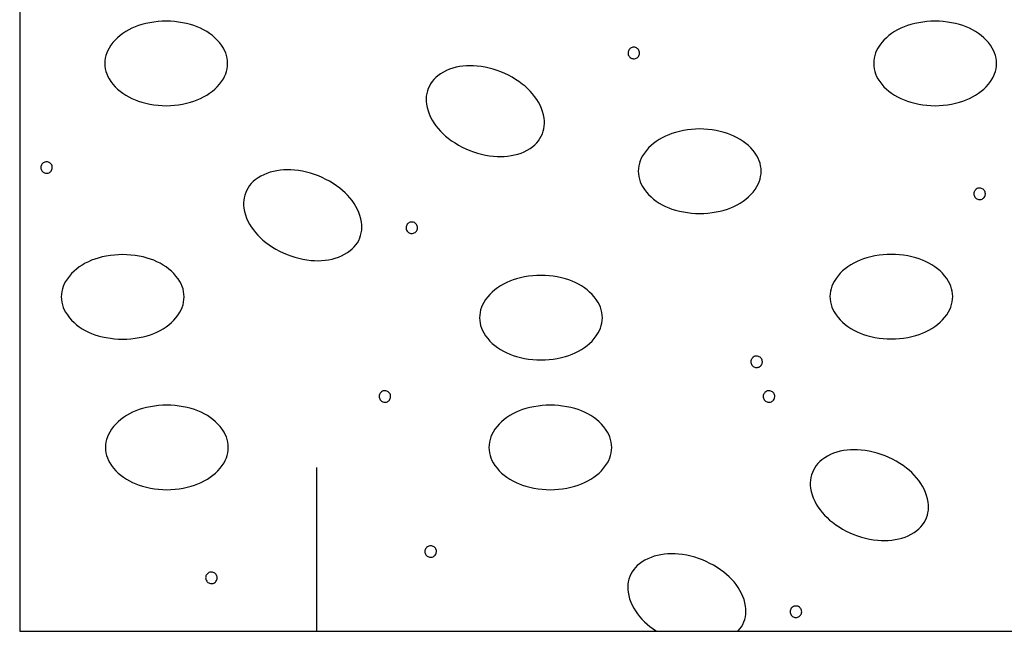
# Model space of a CAD drawing. Header units: metres. Extents: x -3.7 to 58.3, y 280.7 to 309.4.
# Tile 5 of 10: x 46.744 to 47.513, y 293.167 to 293.645. Entities that reach past the tile are written whole.
import ezdxf

# ---------------------------------------------------------------- set-up
doc = ezdxf.new("R2010")
doc.units = ezdxf.units.M
doc.linetypes.add('SOLID', pattern=[0])

msp = doc.modelspace()

# ---------------------------------------------------------------- linework, layer by layer
at = {"color": 7, "linetype": 'SOLID'}
for points in [[(46.7437, 293.16742), (48.3437, 293.16742), (48.3437, 293.96742), (46.7437, 293.96742), (46.7437, 293.16742)], [(46.81018, 293.61109), (46.81028, 293.609), (46.81056, 293.60693), (46.81103, 293.60489), (46.81168, 293.60291), (46.8125, 293.60099), (46.8135, 293.59915), (46.8135, 293.59915), (46.81493, 293.59695), (46.81652, 293.59485), (46.81825, 293.59287), (46.82012, 293.59102), (46.82212, 293.58931), (46.82423, 293.58774), (46.82423, 293.58774), (46.82654, 293.58624), (46.82893, 293.58487), (46.83138, 293.58363), (46.8339, 293.58252), (46.83648, 293.58155), (46.83911, 293.58073), (46.83911, 293.58073), (46.84222, 293.57992), (46.84536, 293.57925), (46.84853, 293.57873), (46.85173, 293.57836), (46.85493, 293.57814), (46.85815, 293.57807), (46.85815, 293.57807), (46.86136, 293.57814), (46.86457, 293.57836), (46.86776, 293.57873), (46.87093, 293.57925), (46.87408, 293.57992), (46.87719, 293.58073), (46.87719, 293.58073), (46.87981, 293.58155), (46.88239, 293.58252), (46.88491, 293.58363), (46.88737, 293.58487), (46.88975, 293.58624), (46.89206, 293.58774), (46.89206, 293.58774), (46.89417, 293.58931), (46.89617, 293.59102), (46.89804, 293.59287), (46.89977, 293.59485), (46.90136, 293.59695), (46.9028, 293.59915), (46.9028, 293.59915), (46.90379, 293.60099), (46.90462, 293.60291), (46.90527, 293.60489), (46.90573, 293.60693), (46.90602, 293.609), (46.90611, 293.61109), (46.90602, 293.61318), (46.90573, 293.61525), (46.90527, 293.61728), (46.90462, 293.61927), (46.90379, 293.62119), (46.9028, 293.62302), (46.9028, 293.62302), (46.90136, 293.62523), (46.89977, 293.62733), (46.89804, 293.62931), (46.89617, 293.63116), (46.89417, 293.63287), (46.89206, 293.63444), (46.88975, 293.63594), (46.88737, 293.63731), (46.88491, 293.63855), (46.88239, 293.63966), (46.87981, 293.64062), (46.87719, 293.64145), (46.87719, 293.64145), (46.87408, 293.64226), (46.87093, 293.64292), (46.86776, 293.64344), (46.86457, 293.64381), (46.86136, 293.64404), (46.85815, 293.64411), (46.85815, 293.64411), (46.85493, 293.64404), (46.85173, 293.64381), (46.84853, 293.64344), (46.84536, 293.64292), (46.84222, 293.64226), (46.83911, 293.64145), (46.83911, 293.64145), (46.83648, 293.64062), (46.8339, 293.63966), (46.83138, 293.63855), (46.82893, 293.63731), (46.82654, 293.63594), (46.82423, 293.63444), (46.82212, 293.63287), (46.82012, 293.63116), (46.81825, 293.62931), (46.81652, 293.62733), (46.81493, 293.62523), (46.8135, 293.62302), (46.8125, 293.62119), (46.81168, 293.61927), (46.81103, 293.61728), (46.81056, 293.61525), (46.81028, 293.61318), (46.81018, 293.61109), (46.81018, 293.61109)], [(47.41069, 293.61109), (47.41078, 293.609), (47.41106, 293.60693), (47.41153, 293.60489), (47.41218, 293.60291), (47.41301, 293.60099), (47.414, 293.59915), (47.414, 293.59915), (47.41544, 293.59695), (47.41702, 293.59485), (47.41876, 293.59287), (47.42063, 293.59102), (47.42262, 293.58931), (47.42474, 293.58774), (47.42474, 293.58774), (47.42704, 293.58624), (47.42943, 293.58487), (47.43189, 293.58363), (47.43441, 293.58252), (47.43699, 293.58155), (47.43961, 293.58073), (47.43961, 293.58073), (47.44272, 293.57992), (47.44587, 293.57925), (47.44904, 293.57873), (47.45223, 293.57836), (47.45544, 293.57814), (47.45865, 293.57807), (47.45865, 293.57807), (47.46186, 293.57814), (47.46507, 293.57836), (47.46826, 293.57873), (47.47144, 293.57925), (47.47458, 293.57992), (47.47769, 293.58073), (47.47769, 293.58073), (47.48032, 293.58155), (47.48289, 293.58252), (47.48541, 293.58363), (47.48787, 293.58487), (47.49026, 293.58624), (47.49257, 293.58774), (47.49257, 293.58774), (47.49468, 293.58931), (47.49667, 293.59102), (47.49854, 293.59287), (47.50028, 293.59485), (47.50187, 293.59695), (47.5033, 293.59915), (47.5033, 293.59915), (47.5043, 293.60099), (47.50512, 293.60291), (47.50577, 293.60489), (47.50624, 293.60693), (47.50652, 293.609), (47.50661, 293.61109), (47.50652, 293.61318), (47.50624, 293.61525), (47.50577, 293.61728), (47.50512, 293.61927), (47.5043, 293.62119), (47.5033, 293.62302), (47.5033, 293.62302), (47.50187, 293.62523), (47.50028, 293.62733), (47.49854, 293.62931), (47.49667, 293.63116), (47.49468, 293.63287), (47.49257, 293.63444), (47.49026, 293.63594), (47.48787, 293.63731), (47.48541, 293.63855), (47.48289, 293.63966), (47.48032, 293.64062), (47.47769, 293.64145), (47.47769, 293.64145), (47.47458, 293.64226), (47.47144, 293.64292), (47.46826, 293.64344), (47.46507, 293.64381), (47.46186, 293.64404), (47.45865, 293.64411), (47.45865, 293.64411), (47.45544, 293.64404), (47.45223, 293.64381), (47.44904, 293.64344), (47.44587, 293.64292), (47.44272, 293.64226), (47.43961, 293.64145), (47.43961, 293.64145), (47.43699, 293.64062), (47.43441, 293.63966), (47.43189, 293.63855), (47.42943, 293.63731), (47.42704, 293.63594), (47.42474, 293.63444), (47.42262, 293.63287), (47.42063, 293.63116), (47.41876, 293.62931), (47.41702, 293.62733), (47.41544, 293.62523), (47.414, 293.62302), (47.41301, 293.62119), (47.41218, 293.61927), (47.41153, 293.61728), (47.41106, 293.61525), (47.41078, 293.61318), (47.41069, 293.61109), (47.41069, 293.61109)], [(47.22784, 293.61924), (47.22778, 293.61994), (47.22762, 293.62062), (47.22735, 293.62127), (47.22698, 293.62187), (47.22653, 293.6224), (47.226, 293.62286), (47.2254, 293.62323), (47.22476, 293.62351), (47.22407, 293.62368), (47.22337, 293.62374), (47.22267, 293.62369), (47.22199, 293.62353), (47.22134, 293.62327), (47.22073, 293.62291), (47.2202, 293.62246), (47.21973, 293.62193), (47.21936, 293.62134), (47.21908, 293.62069), (47.2189, 293.62001), (47.21884, 293.61932), (47.21888, 293.61861), (47.21903, 293.61793), (47.21929, 293.61727), (47.21964, 293.61667), (47.22008, 293.61612), (47.22061, 293.61566), (47.2212, 293.61528), (47.22184, 293.61499), (47.22252, 293.61481), (47.22322, 293.61474), (47.22392, 293.61477), (47.22461, 293.61492), (47.22526, 293.61517), (47.22587, 293.61552), (47.22642, 293.61596), (47.22689, 293.61648), (47.22728, 293.61707), (47.22757, 293.6177), (47.22775, 293.61838), (47.22783, 293.61908), (47.22784, 293.61924)], [(47.06279, 293.59152), (47.06211, 293.58955), (47.0616, 293.58752), (47.06128, 293.58546), (47.06115, 293.58337), (47.06121, 293.58128), (47.06146, 293.57921), (47.06146, 293.57921), (47.06198, 293.57663), (47.06268, 293.57409), (47.06356, 293.57161), (47.06461, 293.5692), (47.06583, 293.56687), (47.06721, 293.56463), (47.06721, 293.56463), (47.0688, 293.56239), (47.07051, 293.56023), (47.07234, 293.55817), (47.07427, 293.55621), (47.07631, 293.55436), (47.07844, 293.55262), (47.07844, 293.55262), (47.08103, 293.55072), (47.08371, 293.54894), (47.08647, 293.54728), (47.0893, 293.54576), (47.09219, 293.54437), (47.09515, 293.54311), (47.09515, 293.54311), (47.09816, 293.54199), (47.10123, 293.54101), (47.10433, 293.54018), (47.10747, 293.53949), (47.11064, 293.53894), (47.11383, 293.53854), (47.11383, 293.53854), (47.11657, 293.53834), (47.11932, 293.53829), (47.12207, 293.53838), (47.12482, 293.53863), (47.12754, 293.53902), (47.13024, 293.53956), (47.13024, 293.53956), (47.13278, 293.54024), (47.13527, 293.54109), (47.13769, 293.54212), (47.14003, 293.54332), (47.14228, 293.54468), (47.14443, 293.5462), (47.14443, 293.5462), (47.14604, 293.54754), (47.14751, 293.54901), (47.14885, 293.55062), (47.15004, 293.55234), (47.15106, 293.55416), (47.15192, 293.55606), (47.15192, 293.55606), (47.15261, 293.55804), (47.15311, 293.56007), (47.15343, 293.56213), (47.15356, 293.56422), (47.1535, 293.5663), (47.15326, 293.56838), (47.15274, 293.57096), (47.15204, 293.57349), (47.15116, 293.57597), (47.15011, 293.57838), (47.14889, 293.58071), (47.1475, 293.58295), (47.1475, 293.58295), (47.14591, 293.5852), (47.1442, 293.58736), (47.14238, 293.58942), (47.14044, 293.59138), (47.13841, 293.59323), (47.13627, 293.59497), (47.13368, 293.59687), (47.131, 293.59865), (47.12825, 293.6003), (47.12542, 293.60183), (47.12252, 293.60322), (47.11956, 293.60448), (47.11956, 293.60448), (47.11655, 293.60559), (47.11349, 293.60657), (47.11039, 293.60741), (47.10725, 293.6081), (47.10408, 293.60864), (47.10089, 293.60904), (47.09814, 293.60924), (47.09539, 293.6093), (47.09264, 293.6092), (47.0899, 293.60896), (47.08717, 293.60857), (47.08448, 293.60803), (47.08448, 293.60803), (47.08193, 293.60735), (47.07944, 293.6065), (47.07702, 293.60547), (47.07468, 293.60427), (47.07243, 293.60291), (47.07028, 293.60139), (47.06868, 293.60005), (47.0672, 293.59857), (47.06586, 293.59697), (47.06468, 293.59525), (47.06365, 293.59343), (47.06279, 293.59152), (47.06279, 293.59152)], [(47.22687, 293.52685), (47.22697, 293.52476), (47.22725, 293.52269), (47.22772, 293.52065), (47.22836, 293.51867), (47.22919, 293.51675), (47.23019, 293.51491), (47.23019, 293.51491), (47.23162, 293.51271), (47.23321, 293.51061), (47.23494, 293.50863), (47.23681, 293.50678), (47.23881, 293.50506), (47.24092, 293.5035), (47.24092, 293.5035), (47.24323, 293.502), (47.24562, 293.50063), (47.24807, 293.49938), (47.25059, 293.49828), (47.25317, 293.49731), (47.2558, 293.49649), (47.2558, 293.49649), (47.25891, 293.49568), (47.26205, 293.49501), (47.26522, 293.49449), (47.26842, 293.49412), (47.27162, 293.4939), (47.27484, 293.49382), (47.27484, 293.49382), (47.27805, 293.4939), (47.28126, 293.49412), (47.28445, 293.49449), (47.28762, 293.49501), (47.29076, 293.49568), (47.29388, 293.49649), (47.29388, 293.49649), (47.2965, 293.49731), (47.29908, 293.49828), (47.3016, 293.49938), (47.30406, 293.50063), (47.30644, 293.502), (47.30875, 293.5035), (47.30875, 293.5035), (47.31086, 293.50506), (47.31286, 293.50678), (47.31473, 293.50863), (47.31646, 293.51061), (47.31805, 293.51271), (47.31949, 293.51491), (47.31949, 293.51491), (47.32048, 293.51675), (47.32131, 293.51867), (47.32196, 293.52065), (47.32242, 293.52269), (47.32271, 293.52476), (47.3228, 293.52685), (47.32271, 293.52893), (47.32242, 293.531), (47.32196, 293.53304), (47.32131, 293.53503), (47.32048, 293.53695), (47.31949, 293.53878), (47.31949, 293.53878), (47.31805, 293.54099), (47.31646, 293.54308), (47.31473, 293.54506), (47.31286, 293.54692), (47.31086, 293.54863), (47.30875, 293.5502), (47.30644, 293.5517), (47.30406, 293.55307), (47.3016, 293.55431), (47.29908, 293.55541), (47.2965, 293.55638), (47.29388, 293.55721), (47.29388, 293.55721), (47.29076, 293.55802), (47.28762, 293.55868), (47.28445, 293.5592), (47.28126, 293.55957), (47.27805, 293.55979), (47.27484, 293.55987), (47.27484, 293.55987), (47.27162, 293.55979), (47.26842, 293.55957), (47.26522, 293.5592), (47.26205, 293.55868), (47.25891, 293.55802), (47.2558, 293.55721), (47.2558, 293.55721), (47.25317, 293.55638), (47.25059, 293.55541), (47.24807, 293.55431), (47.24562, 293.55307), (47.24323, 293.5517), (47.24092, 293.5502), (47.23881, 293.54863), (47.23681, 293.54692), (47.23494, 293.54506), (47.23321, 293.54308), (47.23162, 293.54099), (47.23019, 293.53878), (47.22919, 293.53695), (47.22836, 293.53503), (47.22772, 293.53304), (47.22725, 293.531), (47.22697, 293.52893), (47.22687, 293.52685), (47.22687, 293.52685)], [(46.76919, 293.52975), (46.76914, 293.53045), (46.76898, 293.53113), (46.76871, 293.53178), (46.76834, 293.53238), (46.76789, 293.53291), (46.76736, 293.53337), (46.76676, 293.53374), (46.76611, 293.53402), (46.76543, 293.53418), (46.76473, 293.53425), (46.76403, 293.5342), (46.76335, 293.53404), (46.7627, 293.53378), (46.76209, 293.53342), (46.76155, 293.53297), (46.76109, 293.53244), (46.76071, 293.53185), (46.76044, 293.5312), (46.76026, 293.53052), (46.76019, 293.52982), (46.76024, 293.52912), (46.76039, 293.52844), (46.76064, 293.52778), (46.761, 293.52718), (46.76144, 293.52663), (46.76197, 293.52617), (46.76256, 293.52579), (46.7632, 293.5255), (46.76388, 293.52532), (46.76458, 293.52525), (46.76528, 293.52528), (46.76596, 293.52543), (46.76662, 293.52568), (46.76723, 293.52603), (46.76778, 293.52647), (46.76825, 293.52699), (46.76863, 293.52757), (46.76892, 293.52821), (46.76911, 293.52889), (46.76919, 293.52959), (46.76919, 293.52975)], [(46.9202, 293.51021), (46.91951, 293.50823), (46.91901, 293.5062), (46.91869, 293.50414), (46.91856, 293.50205), (46.91862, 293.49996), (46.91886, 293.49789), (46.91886, 293.49789), (46.91938, 293.49531), (46.92008, 293.49277), (46.92096, 293.49029), (46.92201, 293.48788), (46.92324, 293.48555), (46.92462, 293.48332), (46.92462, 293.48332), (46.92621, 293.48107), (46.92792, 293.47891), (46.92974, 293.47685), (46.93168, 293.47489), (46.93372, 293.47304), (46.93585, 293.4713), (46.93585, 293.4713), (46.93844, 293.4694), (46.94112, 293.46762), (46.94387, 293.46597), (46.9467, 293.46444), (46.9496, 293.46305), (46.95256, 293.46179), (46.95256, 293.46179), (46.95557, 293.46067), (46.95863, 293.4597), (46.96174, 293.45886), (46.96487, 293.45817), (46.96804, 293.45762), (46.97123, 293.45723), (46.97123, 293.45723), (46.97398, 293.45702), (46.97673, 293.45697), (46.97948, 293.45707), (46.98222, 293.45731), (46.98495, 293.4577), (46.98765, 293.45824), (46.98765, 293.45824), (46.99019, 293.45892), (46.99268, 293.45977), (46.9951, 293.4608), (46.99744, 293.462), (46.99969, 293.46336), (47.00184, 293.46488), (47.00184, 293.46488), (47.00344, 293.46622), (47.00492, 293.4677), (47.00626, 293.4693), (47.00744, 293.47102), (47.00847, 293.47284), (47.00933, 293.47475), (47.00933, 293.47475), (47.01001, 293.47672), (47.01052, 293.47875), (47.01084, 293.48081), (47.01097, 293.4829), (47.01091, 293.48499), (47.01066, 293.48706), (47.01014, 293.48964), (47.00944, 293.49218), (47.00857, 293.49466), (47.00751, 293.49707), (47.00629, 293.4994), (47.00491, 293.50164), (47.00491, 293.50164), (47.00332, 293.50388), (47.00161, 293.50604), (46.99978, 293.5081), (46.99785, 293.51006), (46.99581, 293.51191), (46.99368, 293.51365), (46.99109, 293.51555), (46.98841, 293.51733), (46.98565, 293.51898), (46.98283, 293.52051), (46.97993, 293.5219), (46.97697, 293.52316), (46.97697, 293.52316), (46.97396, 293.52428), (46.9709, 293.52526), (46.96779, 293.52609), (46.96465, 293.52678), (46.96148, 293.52733), (46.9583, 293.52772), (46.95555, 293.52793), (46.9528, 293.52798), (46.95005, 293.52788), (46.94731, 293.52764), (46.94458, 293.52725), (46.94188, 293.52671), (46.94188, 293.52671), (46.93934, 293.52603), (46.93685, 293.52518), (46.93443, 293.52415), (46.93209, 293.52295), (46.92984, 293.52159), (46.92769, 293.52007), (46.92608, 293.51873), (46.92461, 293.51725), (46.92327, 293.51565), (46.92208, 293.51393), (46.92106, 293.51211), (46.9202, 293.51021), (46.9202, 293.51021)], [(47.49795, 293.50921), (47.4979, 293.50991), (47.49773, 293.5106), (47.49747, 293.51125), (47.4971, 293.51185), (47.49665, 293.51238), (47.49611, 293.51284), (47.49552, 293.51321), (47.49487, 293.51348), (47.49419, 293.51365), (47.49349, 293.51371), (47.49279, 293.51366), (47.4921, 293.51351), (47.49145, 293.51325), (47.49085, 293.51289), (47.49031, 293.51244), (47.48985, 293.51191), (47.48947, 293.51132), (47.48919, 293.51067), (47.48902, 293.50999), (47.48895, 293.50929), (47.48899, 293.50859), (47.48914, 293.5079), (47.4894, 293.50725), (47.48975, 293.50664), (47.4902, 293.5061), (47.49072, 293.50563), (47.49131, 293.50525), (47.49196, 293.50497), (47.49263, 293.50479), (47.49333, 293.50471), (47.49403, 293.50475), (47.49472, 293.5049), (47.49538, 293.50515), (47.49599, 293.5055), (47.49653, 293.50594), (47.49701, 293.50645), (47.49739, 293.50704), (47.49768, 293.50768), (47.49787, 293.50836), (47.49795, 293.50906), (47.49795, 293.50921)], [(47.05448, 293.48269), (47.05442, 293.48339), (47.05426, 293.48407), (47.05399, 293.48472), (47.05363, 293.48532), (47.05317, 293.48586), (47.05264, 293.48632), (47.05204, 293.48669), (47.0514, 293.48696), (47.05071, 293.48713), (47.05002, 293.48719), (47.04931, 293.48714), (47.04863, 293.48699), (47.04798, 293.48672), (47.04738, 293.48636), (47.04684, 293.48591), (47.04637, 293.48539), (47.046, 293.48479), (47.04572, 293.48415), (47.04554, 293.48347), (47.04548, 293.48277), (47.04552, 293.48207), (47.04567, 293.48138), (47.04593, 293.48073), (47.04628, 293.48012), (47.04673, 293.47958), (47.04725, 293.47911), (47.04784, 293.47873), (47.04848, 293.47845), (47.04916, 293.47827), (47.04986, 293.47819), (47.05056, 293.47823), (47.05125, 293.47837), (47.0519, 293.47862), (47.05251, 293.47897), (47.05306, 293.47941), (47.05353, 293.47993), (47.05392, 293.48052), (47.05421, 293.48116), (47.05439, 293.48184), (47.05447, 293.48253), (47.05448, 293.48269)], [(46.77619, 293.42869), (46.77629, 293.4266), (46.77657, 293.42453), (46.77704, 293.42249), (46.77769, 293.42051), (46.77851, 293.41859), (46.77951, 293.41675), (46.77951, 293.41675), (46.78094, 293.41454), (46.78253, 293.41245), (46.78426, 293.41047), (46.78613, 293.40862), (46.78813, 293.4069), (46.79024, 293.40534), (46.79024, 293.40534), (46.79255, 293.40384), (46.79494, 293.40246), (46.79739, 293.40122), (46.79991, 293.40012), (46.80249, 293.39915), (46.80512, 293.39832), (46.80512, 293.39832), (46.80823, 293.39752), (46.81137, 293.39685), (46.81454, 293.39633), (46.81774, 293.39596), (46.82094, 293.39574), (46.82416, 293.39566), (46.82416, 293.39566), (46.82737, 293.39574), (46.83058, 293.39596), (46.83377, 293.39633), (46.83694, 293.39685), (46.84009, 293.39752), (46.8432, 293.39832), (46.8432, 293.39832), (46.84582, 293.39915), (46.8484, 293.40012), (46.85092, 293.40122), (46.85338, 293.40246), (46.85576, 293.40384), (46.85807, 293.40534), (46.85807, 293.40534), (46.86018, 293.4069), (46.86218, 293.40862), (46.86405, 293.41047), (46.86578, 293.41245), (46.86737, 293.41454), (46.86881, 293.41675), (46.86881, 293.41675), (46.8698, 293.41859), (46.87063, 293.42051), (46.87128, 293.42249), (46.87174, 293.42453), (46.87203, 293.4266), (46.87212, 293.42869), (46.87203, 293.43077), (46.87174, 293.43284), (46.87128, 293.43488), (46.87063, 293.43687), (46.8698, 293.43878), (46.86881, 293.44062), (46.86881, 293.44062), (46.86737, 293.44283), (46.86578, 293.44492), (46.86405, 293.4469), (46.86218, 293.44875), (46.86018, 293.45047), (46.85807, 293.45204), (46.85576, 293.45353), (46.85338, 293.45491), (46.85092, 293.45615), (46.8484, 293.45725), (46.84582, 293.45822), (46.8432, 293.45905), (46.8432, 293.45905), (46.84009, 293.45986), (46.83694, 293.46052), (46.83377, 293.46104), (46.83058, 293.46141), (46.82737, 293.46163), (46.82416, 293.46171), (46.82416, 293.46171), (46.82094, 293.46163), (46.81774, 293.46141), (46.81454, 293.46104), (46.81137, 293.46052), (46.80823, 293.45986), (46.80512, 293.45905), (46.80512, 293.45905), (46.80249, 293.45822), (46.79991, 293.45725), (46.79739, 293.45615), (46.79494, 293.45491), (46.79255, 293.45353), (46.79024, 293.45204), (46.78813, 293.45047), (46.78613, 293.44875), (46.78426, 293.4469), (46.78253, 293.44492), (46.78094, 293.44283), (46.77951, 293.44062), (46.77851, 293.43878), (46.77769, 293.43687), (46.77704, 293.43488), (46.77657, 293.43284), (46.77629, 293.43077), (46.77619, 293.42869), (46.77619, 293.42869)], [(47.37653, 293.42889), (47.37662, 293.4268), (47.37691, 293.42473), (47.37737, 293.4227), (47.37802, 293.42071), (47.37885, 293.41879), (47.37984, 293.41695), (47.37984, 293.41695), (47.38128, 293.41475), (47.38287, 293.41265), (47.3846, 293.41067), (47.38647, 293.40882), (47.38846, 293.40711), (47.39058, 293.40554), (47.39058, 293.40554), (47.39289, 293.40404), (47.39527, 293.40267), (47.39773, 293.40143), (47.40025, 293.40032), (47.40283, 293.39936), (47.40545, 293.39853), (47.40545, 293.39853), (47.40856, 293.39772), (47.41171, 293.39706), (47.41488, 293.39654), (47.41807, 293.39617), (47.42128, 293.39594), (47.42449, 293.39587), (47.42449, 293.39587), (47.42771, 293.39594), (47.43091, 293.39617), (47.43411, 293.39654), (47.43728, 293.39706), (47.44042, 293.39772), (47.44353, 293.39853), (47.44353, 293.39853), (47.44616, 293.39936), (47.44873, 293.40032), (47.45126, 293.40143), (47.45371, 293.40267), (47.4561, 293.40404), (47.45841, 293.40554), (47.45841, 293.40554), (47.46052, 293.40711), (47.46252, 293.40882), (47.46439, 293.41067), (47.46612, 293.41265), (47.46771, 293.41475), (47.46914, 293.41695), (47.46914, 293.41695), (47.47014, 293.41879), (47.47096, 293.42071), (47.47161, 293.4227), (47.47208, 293.42473), (47.47236, 293.4268), (47.47246, 293.42889), (47.47236, 293.43098), (47.47208, 293.43305), (47.47161, 293.43508), (47.47096, 293.43707), (47.47014, 293.43899), (47.46914, 293.44083), (47.46914, 293.44083), (47.46771, 293.44303), (47.46612, 293.44513), (47.46439, 293.44711), (47.46252, 293.44896), (47.46052, 293.45067), (47.45841, 293.45224), (47.4561, 293.45374), (47.45371, 293.45511), (47.45126, 293.45635), (47.44873, 293.45746), (47.44616, 293.45843), (47.44353, 293.45925), (47.44353, 293.45925), (47.44042, 293.46006), (47.43728, 293.46073), (47.43411, 293.46124), (47.43091, 293.46162), (47.42771, 293.46184), (47.42449, 293.46191), (47.42449, 293.46191), (47.42128, 293.46184), (47.41807, 293.46162), (47.41488, 293.46124), (47.41171, 293.46073), (47.40856, 293.46006), (47.40545, 293.45925), (47.40545, 293.45925), (47.40283, 293.45843), (47.40025, 293.45746), (47.39773, 293.45635), (47.39527, 293.45511), (47.39289, 293.45374), (47.39058, 293.45224), (47.38846, 293.45067), (47.38647, 293.44896), (47.3846, 293.44711), (47.38287, 293.44513), (47.38128, 293.44303), (47.37984, 293.44083), (47.37885, 293.43899), (47.37802, 293.43707), (47.37737, 293.43508), (47.37691, 293.43305), (47.37662, 293.43098), (47.37653, 293.42889), (47.37653, 293.42889)], [(47.10287, 293.41243), (47.10296, 293.41035), (47.10325, 293.40828), (47.10371, 293.40624), (47.10436, 293.40425), (47.10519, 293.40233), (47.10618, 293.4005), (47.10618, 293.4005), (47.10762, 293.39829), (47.10921, 293.3962), (47.11094, 293.39422), (47.11281, 293.39237), (47.11481, 293.39065), (47.11692, 293.38908), (47.11692, 293.38908), (47.11923, 293.38758), (47.12161, 293.38621), (47.12407, 293.38497), (47.12659, 293.38387), (47.12917, 293.3829), (47.13179, 293.38207), (47.13179, 293.38207), (47.1349, 293.38126), (47.13805, 293.3806), (47.14122, 293.38008), (47.14441, 293.37971), (47.14762, 293.37949), (47.15083, 293.37941), (47.15083, 293.37941), (47.15405, 293.37949), (47.15725, 293.37971), (47.16045, 293.38008), (47.16362, 293.3806), (47.16676, 293.38126), (47.16987, 293.38207), (47.16987, 293.38207), (47.1725, 293.3829), (47.17508, 293.38387), (47.1776, 293.38497), (47.18005, 293.38621), (47.18244, 293.38758), (47.18475, 293.38908), (47.18475, 293.38908), (47.18686, 293.39065), (47.18886, 293.39237), (47.19073, 293.39422), (47.19246, 293.3962), (47.19405, 293.39829), (47.19548, 293.4005), (47.19548, 293.4005), (47.19648, 293.40233), (47.1973, 293.40425), (47.19795, 293.40624), (47.19842, 293.40828), (47.1987, 293.41035), (47.1988, 293.41243), (47.1987, 293.41452), (47.19842, 293.41659), (47.19795, 293.41863), (47.1973, 293.42061), (47.19648, 293.42253), (47.19548, 293.42437), (47.19548, 293.42437), (47.19405, 293.42658), (47.19246, 293.42867), (47.19073, 293.43065), (47.18886, 293.4325), (47.18686, 293.43422), (47.18475, 293.43578), (47.18244, 293.43728), (47.18005, 293.43866), (47.1776, 293.4399), (47.17508, 293.441), (47.1725, 293.44197), (47.16987, 293.44279), (47.16987, 293.44279), (47.16676, 293.4436), (47.16362, 293.44427), (47.16045, 293.44479), (47.15725, 293.44516), (47.15405, 293.44538), (47.15083, 293.44546), (47.15083, 293.44546), (47.14762, 293.44538), (47.14441, 293.44516), (47.14122, 293.44479), (47.13805, 293.44427), (47.1349, 293.4436), (47.13179, 293.44279), (47.13179, 293.44279), (47.12917, 293.44197), (47.12659, 293.441), (47.12407, 293.4399), (47.12161, 293.43866), (47.11923, 293.43728), (47.11692, 293.43578), (47.11481, 293.43422), (47.11281, 293.4325), (47.11094, 293.43065), (47.10921, 293.42867), (47.10762, 293.42658), (47.10618, 293.42437), (47.10519, 293.42253), (47.10436, 293.42061), (47.10371, 293.41863), (47.10325, 293.41659), (47.10296, 293.41452), (47.10287, 293.41243), (47.10287, 293.41243)], [(47.32377, 293.37797), (47.32372, 293.37867), (47.32355, 293.37936), (47.32329, 293.38), (47.32292, 293.3806), (47.32247, 293.38114), (47.32194, 293.3816), (47.32134, 293.38197), (47.32069, 293.38224), (47.32001, 293.38241), (47.31931, 293.38247), (47.31861, 293.38242), (47.31793, 293.38227), (47.31727, 293.382), (47.31667, 293.38165), (47.31613, 293.3812), (47.31567, 293.38067), (47.31529, 293.38007), (47.31501, 293.37943), (47.31484, 293.37875), (47.31477, 293.37805), (47.31481, 293.37735), (47.31497, 293.37666), (47.31522, 293.37601), (47.31558, 293.3754), (47.31602, 293.37486), (47.31654, 293.37439), (47.31713, 293.37401), (47.31778, 293.37373), (47.31846, 293.37355), (47.31915, 293.37347), (47.31986, 293.37351), (47.32054, 293.37366), (47.3212, 293.37391), (47.32181, 293.37425), (47.32235, 293.37469), (47.32283, 293.37521), (47.32321, 293.3758), (47.3235, 293.37644), (47.32369, 293.37712), (47.32377, 293.37782), (47.32377, 293.37797)], [(47.03344, 293.35089), (47.03338, 293.35159), (47.03322, 293.35227), (47.03295, 293.35292), (47.03259, 293.35352), (47.03214, 293.35406), (47.0316, 293.35452), (47.03101, 293.35489), (47.03036, 293.35516), (47.02968, 293.35533), (47.02898, 293.35539), (47.02828, 293.35534), (47.02759, 293.35519), (47.02694, 293.35492), (47.02634, 293.35456), (47.0258, 293.35411), (47.02534, 293.35359), (47.02496, 293.35299), (47.02468, 293.35235), (47.02451, 293.35167), (47.02444, 293.35097), (47.02448, 293.35027), (47.02463, 293.34958), (47.02489, 293.34893), (47.02524, 293.34832), (47.02569, 293.34778), (47.02621, 293.34731), (47.0268, 293.34693), (47.02744, 293.34665), (47.02812, 293.34647), (47.02882, 293.34639), (47.02952, 293.34643), (47.03021, 293.34657), (47.03087, 293.34682), (47.03148, 293.34717), (47.03202, 293.34761), (47.0325, 293.34813), (47.03288, 293.34872), (47.03317, 293.34936), (47.03336, 293.35004), (47.03344, 293.35073), (47.03344, 293.35089)], [(47.33344, 293.35089), (47.33338, 293.35159), (47.33322, 293.35227), (47.33295, 293.35292), (47.33259, 293.35352), (47.33214, 293.35406), (47.3316, 293.35452), (47.33101, 293.35489), (47.33036, 293.35516), (47.32968, 293.35533), (47.32898, 293.35539), (47.32828, 293.35534), (47.32759, 293.35519), (47.32694, 293.35492), (47.32634, 293.35456), (47.3258, 293.35411), (47.32534, 293.35359), (47.32496, 293.35299), (47.32468, 293.35235), (47.32451, 293.35167), (47.32444, 293.35097), (47.32448, 293.35027), (47.32463, 293.34958), (47.32489, 293.34893), (47.32524, 293.34832), (47.32569, 293.34778), (47.32621, 293.34731), (47.3268, 293.34693), (47.32744, 293.34665), (47.32812, 293.34647), (47.32882, 293.34639), (47.32952, 293.34643), (47.33021, 293.34657), (47.33087, 293.34682), (47.33148, 293.34717), (47.33202, 293.34761), (47.3325, 293.34813), (47.33288, 293.34872), (47.33317, 293.34936), (47.33336, 293.35004), (47.33344, 293.35073), (47.33344, 293.35089)], [(46.81069, 293.31109), (46.81078, 293.309), (46.81106, 293.30693), (46.81153, 293.30489), (46.81218, 293.30291), (46.81301, 293.30099), (46.814, 293.29915), (46.814, 293.29915), (46.81544, 293.29695), (46.81702, 293.29485), (46.81876, 293.29287), (46.82063, 293.29102), (46.82262, 293.28931), (46.82474, 293.28774), (46.82474, 293.28774), (46.82704, 293.28624), (46.82943, 293.28487), (46.83189, 293.28363), (46.83441, 293.28252), (46.83699, 293.28155), (46.83961, 293.28073), (46.83961, 293.28073), (46.84272, 293.27992), (46.84587, 293.27925), (46.84904, 293.27873), (46.85223, 293.27836), (46.85544, 293.27814), (46.85865, 293.27807), (46.85865, 293.27807), (46.86186, 293.27814), (46.86507, 293.27836), (46.86826, 293.27873), (46.87144, 293.27925), (46.87458, 293.27992), (46.87769, 293.28073), (46.87769, 293.28073), (46.88032, 293.28155), (46.88289, 293.28252), (46.88541, 293.28363), (46.88787, 293.28487), (46.89026, 293.28624), (46.89257, 293.28774), (46.89257, 293.28774), (46.89468, 293.28931), (46.89667, 293.29102), (46.89854, 293.29287), (46.90028, 293.29485), (46.90187, 293.29695), (46.9033, 293.29915), (46.9033, 293.29915), (46.9043, 293.30099), (46.90512, 293.30291), (46.90577, 293.30489), (46.90624, 293.30693), (46.90652, 293.309), (46.90661, 293.31109), (46.90652, 293.31318), (46.90624, 293.31525), (46.90577, 293.31728), (46.90512, 293.31927), (46.9043, 293.32119), (46.9033, 293.32302), (46.9033, 293.32302), (46.90187, 293.32523), (46.90028, 293.32733), (46.89854, 293.32931), (46.89667, 293.33116), (46.89468, 293.33287), (46.89257, 293.33444), (46.89026, 293.33594), (46.88787, 293.33731), (46.88541, 293.33855), (46.88289, 293.33966), (46.88032, 293.34062), (46.87769, 293.34145), (46.87769, 293.34145), (46.87458, 293.34226), (46.87144, 293.34292), (46.86826, 293.34344), (46.86507, 293.34381), (46.86186, 293.34404), (46.85865, 293.34411), (46.85865, 293.34411), (46.85544, 293.34404), (46.85223, 293.34381), (46.84904, 293.34344), (46.84587, 293.34292), (46.84272, 293.34226), (46.83961, 293.34145), (46.83961, 293.34145), (46.83699, 293.34062), (46.83441, 293.33966), (46.83189, 293.33855), (46.82943, 293.33731), (46.82704, 293.33594), (46.82474, 293.33444), (46.82262, 293.33287), (46.82063, 293.33116), (46.81876, 293.32931), (46.81702, 293.32733), (46.81544, 293.32523), (46.814, 293.32302), (46.81301, 293.32119), (46.81218, 293.31927), (46.81153, 293.31728), (46.81106, 293.31525), (46.81078, 293.31318), (46.81069, 293.31109), (46.81069, 293.31109)], [(47.11018, 293.31109), (47.11028, 293.309), (47.11056, 293.30693), (47.11103, 293.30489), (47.11168, 293.30291), (47.1125, 293.30099), (47.1135, 293.29915), (47.1135, 293.29915), (47.11493, 293.29695), (47.11652, 293.29485), (47.11825, 293.29287), (47.12012, 293.29102), (47.12212, 293.28931), (47.12423, 293.28774), (47.12423, 293.28774), (47.12654, 293.28624), (47.12893, 293.28487), (47.13138, 293.28363), (47.1339, 293.28252), (47.13648, 293.28155), (47.13911, 293.28073), (47.13911, 293.28073), (47.14222, 293.27992), (47.14536, 293.27925), (47.14853, 293.27873), (47.15173, 293.27836), (47.15493, 293.27814), (47.15815, 293.27807), (47.15815, 293.27807), (47.16136, 293.27814), (47.16457, 293.27836), (47.16776, 293.27873), (47.17093, 293.27925), (47.17408, 293.27992), (47.17719, 293.28073), (47.17719, 293.28073), (47.17981, 293.28155), (47.18239, 293.28252), (47.18491, 293.28363), (47.18737, 293.28487), (47.18975, 293.28624), (47.19206, 293.28774), (47.19206, 293.28774), (47.19417, 293.28931), (47.19617, 293.29102), (47.19804, 293.29287), (47.19977, 293.29485), (47.20136, 293.29695), (47.2028, 293.29915), (47.2028, 293.29915), (47.20379, 293.30099), (47.20462, 293.30291), (47.20527, 293.30489), (47.20573, 293.30693), (47.20602, 293.309), (47.20611, 293.31109), (47.20602, 293.31318), (47.20573, 293.31525), (47.20527, 293.31728), (47.20462, 293.31927), (47.20379, 293.32119), (47.2028, 293.32302), (47.2028, 293.32302), (47.20136, 293.32523), (47.19977, 293.32733), (47.19804, 293.32931), (47.19617, 293.33116), (47.19417, 293.33287), (47.19206, 293.33444), (47.18975, 293.33594), (47.18737, 293.33731), (47.18491, 293.33855), (47.18239, 293.33966), (47.17981, 293.34062), (47.17719, 293.34145), (47.17719, 293.34145), (47.17408, 293.34226), (47.17093, 293.34292), (47.16776, 293.34344), (47.16457, 293.34381), (47.16136, 293.34404), (47.15815, 293.34411), (47.15815, 293.34411), (47.15493, 293.34404), (47.15173, 293.34381), (47.14853, 293.34344), (47.14536, 293.34292), (47.14222, 293.34226), (47.13911, 293.34145), (47.13911, 293.34145), (47.13648, 293.34062), (47.1339, 293.33966), (47.13138, 293.33855), (47.12893, 293.33731), (47.12654, 293.33594), (47.12423, 293.33444), (47.12212, 293.33287), (47.12012, 293.33116), (47.11825, 293.32931), (47.11652, 293.32733), (47.11493, 293.32523), (47.1135, 293.32302), (47.1125, 293.32119), (47.11168, 293.31927), (47.11103, 293.31728), (47.11056, 293.31525), (47.11028, 293.31318), (47.11018, 293.31109), (47.11018, 293.31109)], [(47.36279, 293.29152), (47.36211, 293.28955), (47.3616, 293.28752), (47.36128, 293.28546), (47.36115, 293.28337), (47.36121, 293.28128), (47.36146, 293.27921), (47.36146, 293.27921), (47.36198, 293.27663), (47.36268, 293.27409), (47.36356, 293.27161), (47.36461, 293.2692), (47.36583, 293.26687), (47.36721, 293.26463), (47.36721, 293.26463), (47.3688, 293.26239), (47.37051, 293.26023), (47.37234, 293.25817), (47.37427, 293.25621), (47.37631, 293.25436), (47.37844, 293.25262), (47.37844, 293.25262), (47.38103, 293.25072), (47.38371, 293.24894), (47.38647, 293.24728), (47.3893, 293.24576), (47.39219, 293.24437), (47.39515, 293.24311), (47.39515, 293.24311), (47.39816, 293.24199), (47.40123, 293.24101), (47.40433, 293.24018), (47.40747, 293.23949), (47.41064, 293.23894), (47.41383, 293.23854), (47.41383, 293.23854), (47.41657, 293.23834), (47.41932, 293.23829), (47.42207, 293.23838), (47.42482, 293.23863), (47.42754, 293.23902), (47.43024, 293.23956), (47.43024, 293.23956), (47.43278, 293.24024), (47.43527, 293.24109), (47.43769, 293.24212), (47.44003, 293.24332), (47.44228, 293.24468), (47.44443, 293.2462), (47.44443, 293.2462), (47.44604, 293.24754), (47.44751, 293.24901), (47.44885, 293.25062), (47.45004, 293.25234), (47.45106, 293.25416), (47.45192, 293.25606), (47.45192, 293.25606), (47.45261, 293.25804), (47.45311, 293.26007), (47.45343, 293.26213), (47.45356, 293.26422), (47.4535, 293.2663), (47.45326, 293.26838), (47.45274, 293.27096), (47.45204, 293.27349), (47.45116, 293.27597), (47.45011, 293.27838), (47.44889, 293.28071), (47.4475, 293.28295), (47.4475, 293.28295), (47.44591, 293.2852), (47.4442, 293.28736), (47.44238, 293.28942), (47.44044, 293.29138), (47.43841, 293.29323), (47.43627, 293.29497), (47.43368, 293.29687), (47.431, 293.29865), (47.42825, 293.3003), (47.42542, 293.30183), (47.42252, 293.30322), (47.41956, 293.30448), (47.41956, 293.30448), (47.41655, 293.30559), (47.41349, 293.30657), (47.41039, 293.30741), (47.40725, 293.3081), (47.40408, 293.30864), (47.40089, 293.30904), (47.39814, 293.30924), (47.39539, 293.3093), (47.39264, 293.3092), (47.3899, 293.30896), (47.38717, 293.30857), (47.38448, 293.30803), (47.38448, 293.30803), (47.38193, 293.30735), (47.37944, 293.3065), (47.37702, 293.30547), (47.37468, 293.30427), (47.37243, 293.30291), (47.37028, 293.30139), (47.36868, 293.30005), (47.3672, 293.29857), (47.36586, 293.29697), (47.36468, 293.29525), (47.36365, 293.29343), (47.36279, 293.29152), (47.36279, 293.29152)], [(46.9757, 293.16742), (46.9757, 293.29548)], [(47.06919, 293.22975), (47.06914, 293.23045), (47.06898, 293.23113), (47.06871, 293.23178), (47.06834, 293.23238), (47.06789, 293.23291), (47.06736, 293.23337), (47.06676, 293.23374), (47.06611, 293.23402), (47.06543, 293.23418), (47.06473, 293.23425), (47.06403, 293.2342), (47.06335, 293.23404), (47.0627, 293.23378), (47.06209, 293.23342), (47.06155, 293.23297), (47.06109, 293.23244), (47.06071, 293.23185), (47.06044, 293.2312), (47.06026, 293.23052), (47.06019, 293.22982), (47.06024, 293.22912), (47.06039, 293.22844), (47.06064, 293.22778), (47.061, 293.22718), (47.06144, 293.22663), (47.06197, 293.22617), (47.06256, 293.22579), (47.0632, 293.2255), (47.06388, 293.22532), (47.06458, 293.22525), (47.06528, 293.22528), (47.06596, 293.22543), (47.06662, 293.22568), (47.06723, 293.22603), (47.06778, 293.22647), (47.06825, 293.22699), (47.06863, 293.22757), (47.06892, 293.22821), (47.06911, 293.22889), (47.06919, 293.22959), (47.06919, 293.22975)], [(47.30464, 293.16742), (47.30492, 293.1677), (47.30626, 293.1693), (47.30744, 293.17102), (47.30847, 293.17284), (47.30933, 293.17475), (47.31001, 293.17672), (47.31052, 293.17875), (47.31084, 293.18081), (47.31097, 293.1829), (47.31091, 293.18499), (47.31066, 293.18706), (47.31014, 293.18964), (47.30944, 293.19218), (47.30857, 293.19466), (47.30751, 293.19707), (47.30629, 293.1994), (47.30491, 293.20164), (47.30332, 293.20388), (47.30161, 293.20604), (47.29978, 293.2081), (47.29785, 293.21006), (47.29581, 293.21191), (47.29368, 293.21365), (47.29109, 293.21555), (47.28841, 293.21733), (47.28565, 293.21898), (47.28283, 293.22051), (47.27993, 293.2219), (47.27697, 293.22316), (47.27396, 293.22428), (47.2709, 293.22526), (47.26779, 293.22609), (47.26465, 293.22678), (47.26148, 293.22733), (47.2583, 293.22772), (47.25555, 293.22793), (47.2528, 293.22798), (47.25005, 293.22788), (47.24731, 293.22764), (47.24458, 293.22725), (47.24188, 293.22671), (47.23934, 293.22603), (47.23685, 293.22518), (47.23443, 293.22415), (47.23209, 293.22295), (47.22984, 293.22159), (47.22769, 293.22007), (47.22608, 293.21873), (47.22461, 293.21725), (47.22327, 293.21565), (47.22208, 293.21393), (47.22106, 293.21211), (47.2202, 293.21021), (47.21951, 293.20823), (47.21901, 293.2062), (47.21869, 293.20414), (47.21856, 293.20205), (47.21862, 293.19996), (47.21886, 293.19789), (47.21886, 293.19789), (47.21938, 293.19531), (47.22008, 293.19277), (47.22096, 293.19029), (47.22201, 293.18788), (47.22324, 293.18555), (47.22462, 293.18332), (47.22462, 293.18332), (47.22621, 293.18107), (47.22792, 293.17891), (47.22974, 293.17685), (47.23168, 293.17489), (47.23372, 293.17304), (47.23585, 293.1713), (47.23585, 293.1713), (47.23844, 293.1694), (47.24112, 293.16762), (47.24145, 293.16742)], [(47.24188, 293.22671), (47.24188, 293.22671)], [(47.27697, 293.22316), (47.27697, 293.22316)], [(46.89795, 293.20921), (46.8979, 293.20991), (46.89773, 293.2106), (46.89747, 293.21125), (46.8971, 293.21185), (46.89665, 293.21238), (46.89611, 293.21284), (46.89552, 293.21321), (46.89487, 293.21348), (46.89419, 293.21365), (46.89349, 293.21371), (46.89279, 293.21366), (46.8921, 293.21351), (46.89145, 293.21325), (46.89085, 293.21289), (46.89031, 293.21244), (46.88985, 293.21191), (46.88947, 293.21132), (46.88919, 293.21067), (46.88902, 293.20999), (46.88895, 293.20929), (46.88899, 293.20859), (46.88914, 293.2079), (46.8894, 293.20725), (46.88975, 293.20664), (46.8902, 293.2061), (46.89072, 293.20563), (46.89131, 293.20525), (46.89196, 293.20497), (46.89263, 293.20479), (46.89333, 293.20471), (46.89403, 293.20475), (46.89472, 293.2049), (46.89538, 293.20515), (46.89599, 293.2055), (46.89653, 293.20594), (46.89701, 293.20645), (46.89739, 293.20704), (46.89768, 293.20768), (46.89787, 293.20836), (46.89795, 293.20906), (46.89795, 293.20921)], [(47.2202, 293.21021), (47.2202, 293.21021)], [(47.30491, 293.20164), (47.30491, 293.20164)], [(47.35448, 293.18269), (47.35442, 293.18339), (47.35426, 293.18407), (47.35399, 293.18472), (47.35363, 293.18532), (47.35317, 293.18586), (47.35264, 293.18632), (47.35204, 293.18669), (47.3514, 293.18696), (47.35071, 293.18713), (47.35002, 293.18719), (47.34931, 293.18714), (47.34863, 293.18699), (47.34798, 293.18672), (47.34738, 293.18636), (47.34684, 293.18591), (47.34637, 293.18539), (47.346, 293.18479), (47.34572, 293.18415), (47.34554, 293.18347), (47.34548, 293.18277), (47.34552, 293.18207), (47.34567, 293.18138), (47.34593, 293.18073), (47.34628, 293.18012), (47.34673, 293.17958), (47.34725, 293.17911), (47.34784, 293.17873), (47.34848, 293.17845), (47.34916, 293.17827), (47.34986, 293.17819), (47.35056, 293.17823), (47.35125, 293.17837), (47.3519, 293.17862), (47.35251, 293.17897), (47.35306, 293.17941), (47.35353, 293.17993), (47.35392, 293.18052), (47.35421, 293.18116), (47.35439, 293.18184), (47.35447, 293.18253), (47.35448, 293.18269)], [(47.30933, 293.17475), (47.30933, 293.17475)]]:
    msp.add_lwpolyline(points, dxfattribs=at)

doc.saveas('drawing.dxf')
